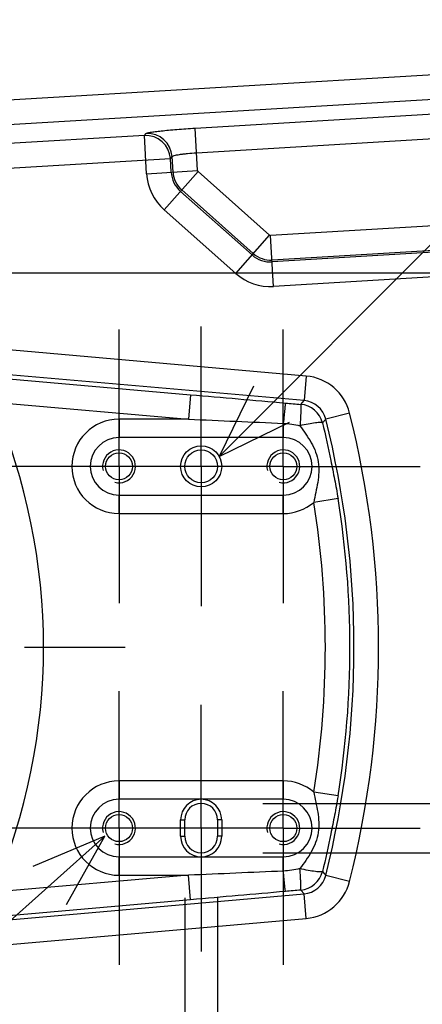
# Model space of a CAD drawing. Extents: x 0 to 594, y 0 to 420.
# Tile 50 of 104: x 172 to 181, y 350 to 374. Entities that reach past the tile are written whole.
import ezdxf

# ---------------------------------------------------------------- set-up
doc = ezdxf.new("R2010")
doc.units = 0
doc.header["$LTSCALE"] = 32.67
doc.linetypes.add('CENTER', pattern=[0.6, 0.375, -0.075, 0.075, -0.075])
doc.layers.get('0').update_dxf_attribs({"linetype": 'CONTINUOUS'})
for name, color, linetype in [('AXIS', 7, 'CONTINUOUS'), ('CHAMFER', 7, 'CONTINUOUS'), ('DRA_ITEM', 7, 'CONTINUOUS'), ('DRIV_DIM', 7, 'CONTINUOUS'), ('PARAM_DIM', 7, 'CONTINUOUS'), ('ROUND', 7, 'CONTINUOUS')]:
    doc.layers.add(name, color=color, linetype=linetype)
doc.styles.get("Standard").update_dxf_attribs({"font": 'txt', "width": 0.8})
doc.dimstyles.new('DIMSTYLE_10', dxfattribs={"dimtxt": 3.8, "dimasz": 1.8, "dimexe": 2, "dimexo": 1.5, "dimgap": 0.95, "dimtad": 1, "dimdec": 3, "dimlfac": 5, "dimtxsty": 'STANDARD', "dimblk": 'OPEN', "dimblk1": 'OPEN', "dimblk2": 'OPEN', "dimcen": 0.09, "dimazin": 2, "dimtol": 1, "dimtp": 0.012, "dimtfac": 0.6, "dimtdec": 3, "dimtofl": 0, "dimtmove": 0, "dimatfit": 3, "dimtolj": 1})
doc.dimstyles.new('DIMSTYLE_12', dxfattribs={"dimtxt": 3.8, "dimasz": 1.8, "dimexe": 2, "dimexo": 1.5, "dimgap": 0.95, "dimtad": 1, "dimdec": 3, "dimlfac": 5, "dimtxsty": 'STANDARD', "dimblk": 'OPEN', "dimblk1": 'OPEN', "dimblk2": 'OPEN', "dimcen": 0.09, "dimazin": 2, "dimtp": 0.1, "dimtm": 0.1, "dimtfac": 1, "dimtdec": 3, "dimtofl": 0, "dimtmove": 0, "dimatfit": 3, "dimtolj": 1})
doc.dimstyles.new('DIMSTYLE_5', dxfattribs={"dimtxt": 3.8, "dimasz": 1.8, "dimexe": 2, "dimexo": 1.5, "dimgap": 0.95, "dimtad": 1, "dimdec": 3, "dimlfac": 5, "dimtxsty": 'STANDARD', "dimblk": 'OPEN', "dimblk1": 'OPEN', "dimblk2": 'OPEN', "dimcen": 0.09, "dimazin": 2, "dimtp": 0.001, "dimtm": 0.001, "dimtfac": 1, "dimtdec": 3, "dimtofl": 0, "dimtmove": 0, "dimatfit": 3, "dimtolj": 1})
doc.dimstyles.new('DIMSTYLE_6', dxfattribs={"dimtxt": 3.8, "dimasz": 1.8, "dimexe": 2, "dimexo": 1.5, "dimgap": 0.95, "dimtad": 1, "dimdec": 3, "dimlfac": 5, "dimtxsty": 'STANDARD', "dimblk": 'OPEN', "dimblk1": 'OPEN', "dimblk2": 'OPEN', "dimcen": 0.09, "dimazin": 2, "dimtol": 1, "dimtp": 0.02, "dimtm": 0.02, "dimtfac": 1, "dimtdec": 3, "dimtofl": 0, "dimtmove": 0, "dimatfit": 3, "dimtolj": 1})

# ---------------------------------------------------------------- blocks, each defined once
blk = doc.blocks.new('_OPEN')
at = {"color": 0, "linetype": 'BYBLOCK'}
for p, q in [((0, 0), (-1, 0.342)), ((-1, -0.342), (0, 0)), ((-1, 0), (0, 0))]:
    blk.add_line(p, q, dxfattribs=at)
blk = doc.blocks.new('*D28')
at = {"layer": 'DRIV_DIM', "color": 2, "linetype": 'CONTINUOUS'}
for p, q in [((188.24, 367.766), (105.709, 367.766)), ((107.709, 367.766), (107.709, 358.666)), ((107.709, 349.566), (107.709, 358.666)), ((188.24, 349.566), (105.709, 349.566))]:
    blk.add_line(p, q, dxfattribs=at)
at = {"layer": 'DRIV_DIM', "color": 2, "linetype": 'CONTINUOUS', "xscale": 1.8, "yscale": 1.8, "zscale": 1.8}
for p, rotation in [((107.709, 367.766), 90), ((107.709, 349.566), 270)]:
    blk.add_blockref('_OPEN', p, dxfattribs=dict(at, rotation=rotation))
blk = doc.blocks.new('*D30')
at = {"layer": 'DRIV_DIM', "color": 2, "linetype": 'CONTINUOUS'}
for p, q in [((157.07, 378.378), (157.07, 400.982)), ((193.07, 372.596), (193.07, 400.982)), ((157.07, 398.982), (175.07, 398.982)), ((193.07, 398.982), (175.07, 398.982))]:
    blk.add_line(p, q, dxfattribs=at)
at = {"layer": 'DRIV_DIM', "color": 2, "linetype": 'CONTINUOUS', "xscale": 1.8, "yscale": 1.8, "zscale": 1.8, "rotation": 180}
blk.add_blockref('_OPEN', (157.07, 398.982), dxfattribs=at)
at = {"layer": 'DRIV_DIM', "color": 2, "linetype": 'CONTINUOUS', "xscale": 1.8, "yscale": 1.8, "zscale": 1.8}
blk.add_blockref('_OPEN', (193.07, 398.982), dxfattribs=at)
blk = doc.blocks.new('*D35')
at = {"layer": 'DRIV_DIM', "color": 2, "linetype": 'CONTINUOUS'}
for p, q in [((174.07, 349.436), (174.07, 322.297)), ((157.07, 338.954), (157.07, 322.297)), ((157.07, 324.297), (165.57, 324.297)), ((174.07, 324.297), (165.57, 324.297))]:
    blk.add_line(p, q, dxfattribs=at)
at = {"layer": 'DRIV_DIM', "color": 2, "linetype": 'CONTINUOUS', "xscale": 1.8, "yscale": 1.8, "zscale": 1.8, "rotation": 180}
blk.add_blockref('_OPEN', (157.07, 324.297), dxfattribs=at)
at = {"layer": 'DRIV_DIM', "color": 2, "linetype": 'CONTINUOUS', "xscale": 1.8, "yscale": 1.8, "zscale": 1.8}
blk.add_blockref('_OPEN', (174.07, 324.297), dxfattribs=at)
blk = doc.blocks.new('*D36')
at = {"layer": 'DRIV_DIM', "color": 2, "linetype": 'CONTINUOUS'}
for p, q in [((174.07, 349.436), (174.07, 322.297)), ((178.07, 349.436), (178.07, 322.297)), ((174.07, 324.297), (170.07, 324.297)), ((170.07, 324.297), (176.07, 324.297)), ((186.573, 324.297), (176.07, 324.297)), ((178.07, 324.297), (186.573, 324.297))]:
    blk.add_line(p, q, dxfattribs=at)
at = {"layer": 'DRIV_DIM', "color": 2, "linetype": 'CONTINUOUS', "xscale": 1.8, "yscale": 1.8, "zscale": 1.8}
blk.add_blockref('_OPEN', (174.07, 324.297), dxfattribs=at)
at = {"layer": 'DRIV_DIM', "color": 2, "linetype": 'CONTINUOUS', "xscale": 1.8, "yscale": 1.8, "zscale": 1.8, "rotation": 180}
blk.add_blockref('_OPEN', (178.07, 324.297), dxfattribs=at)
blk = doc.blocks.new('*D37')
at = {"layer": 'DRIV_DIM', "color": 2, "linetype": 'CONTINUOUS'}
for p, q in [((176.07, 349.766), (176.07, 315.972)), ((157.07, 338.954), (157.07, 315.972)), ((157.07, 317.972), (129.911, 317.972)), ((129.911, 317.972), (166.57, 317.972)), ((180.07, 317.972), (166.57, 317.972)), ((176.07, 317.972), (180.07, 317.972))]:
    blk.add_line(p, q, dxfattribs=at)
at = {"layer": 'DRIV_DIM', "color": 2, "linetype": 'CONTINUOUS', "xscale": 1.8, "yscale": 1.8, "zscale": 1.8}
blk.add_blockref('_OPEN', (157.07, 317.972), dxfattribs=at)
at = {"layer": 'DRIV_DIM', "color": 2, "linetype": 'CONTINUOUS', "xscale": 1.8, "yscale": 1.8, "zscale": 1.8, "rotation": 180}
blk.add_blockref('_OPEN', (176.07, 317.972), dxfattribs=at)
blk = doc.blocks.new('*D41')
at = {"layer": 'PARAM_DIM', "color": 2, "linetype": 'CONTINUOUS'}
for p, q in [((188.479, 354.866), (188.479, 360.016)), ((188.479, 360.016), (188.479, 354.266)), ((177.57, 354.866), (190.479, 354.866)), ((188.479, 349.666), (188.479, 354.266)), ((177.57, 353.666), (190.479, 353.666)), ((188.479, 353.666), (188.479, 349.666))]:
    blk.add_line(p, q, dxfattribs=at)
at = {"layer": 'PARAM_DIM', "color": 2, "linetype": 'CONTINUOUS', "xscale": 1.8, "yscale": 1.8, "zscale": 1.8}
for p, rotation in [((188.479, 354.866), 270), ((188.479, 353.666), 90)]:
    blk.add_blockref('_OPEN', p, dxfattribs=dict(at, rotation=rotation))
blk = doc.blocks.new('*D42')
at = {"layer": 'PARAM_DIM', "color": 2, "linetype": 'CONTINUOUS'}
for p, q in [((175.67, 352.566), (175.67, 330.198)), ((176.47, 352.566), (176.47, 330.198)), ((175.67, 332.198), (171.67, 332.198)), ((171.67, 332.198), (176.07, 332.198)), ((218.227, 332.198), (176.07, 332.198)), ((176.47, 332.198), (218.227, 332.198))]:
    blk.add_line(p, q, dxfattribs=at)
at = {"layer": 'PARAM_DIM', "color": 2, "linetype": 'CONTINUOUS', "xscale": 1.8, "yscale": 1.8, "zscale": 1.8}
blk.add_blockref('_OPEN', (175.67, 332.198), dxfattribs=at)
at = {"layer": 'PARAM_DIM', "color": 2, "linetype": 'CONTINUOUS', "xscale": 1.8, "yscale": 1.8, "zscale": 1.8, "rotation": 180}
blk.add_blockref('_OPEN', (176.47, 332.198), dxfattribs=at)

msp = doc.modelspace()

# ---------------------------------------------------------------- linework, layer by layer
at = {"color": 2, "linetype": 'CONTINUOUS'}
for centre in [(174.07036, 363.06605), (178.07036, 363.06605), (174.07036, 354.26605), (178.07036, 354.26605)]:
    msp.add_arc(centre, 0.4, 255, 195, dxfattribs=at)
at = {"layer": 'AXIS', "color": 7, "linetype": 'CENTER'}
for p, q in [((174.07036, 363.06605), (174.07036, 366.39605)), ((176.07036, 363.06605), (176.07036, 366.46605)), ((178.07036, 363.06605), (178.07036, 366.39605)), ((172.67036, 363.06605), (170.74036, 363.06605)), ((174.74036, 363.06605), (172.67036, 363.06605)), ((174.07036, 363.06605), (174.07036, 359.73605)), ((178.07036, 363.06605), (174.74036, 363.06605)), ((176.07036, 363.06605), (176.07036, 359.66605)), ((178.07036, 363.06605), (178.07036, 359.73605)), ((178.07036, 363.06605), (179.47036, 363.06605)), ((179.47036, 363.06605), (181.40036, 363.06605)), ((157.07036, 358.66605), (175.2827, 358.66605)), ((174.07036, 354.26605), (174.07036, 357.59605)), ((178.07036, 354.26605), (178.07036, 357.59605)), ((176.07036, 354.26605), (176.07036, 357.26607)), ((173.07034, 354.26605), (170.74036, 354.26605)), ((174.74036, 354.26605), (173.07034, 354.26605)), ((174.07036, 354.26605), (174.07036, 350.93605)), ((178.07036, 354.26605), (174.74036, 354.26605)), ((176.07036, 354.26605), (176.07036, 351.26603)), ((178.07036, 354.26605), (178.07036, 350.93605)), ((178.07036, 354.26605), (179.07038, 354.26605)), ((179.07038, 354.26605), (181.40036, 354.26605))]:
    msp.add_line(p, q, dxfattribs=at)
at = {"layer": 'AXIS', "color": 7, "linetype": 'CONTINUOUS'}
for centre in [(174.07036, 363.06605), (178.07036, 363.06605), (174.07036, 354.26605), (178.07036, 354.26605)]:
    msp.add_circle(centre, 0.33, dxfattribs=at)
at = {"layer": 'CHAMFER', "color": 7, "linetype": 'CONTINUOUS'}
for p, q in [((178.07036, 354.96605), (174.07036, 354.96605)), ((175.57036, 354.06605), (175.57036, 354.46605)), ((175.67036, 354.06605), (175.67036, 354.46605)), ((176.47036, 354.46605), (176.47036, 354.06605)), ((176.57036, 354.46605), (176.57036, 354.06605)), ((174.07036, 353.56605), (178.07036, 353.56605))]:
    msp.add_line(p, q, dxfattribs=at)
at = {"layer": 'CHAMFER', "color": 9, "linetype": 'CONTINUOUS'}
for p, q in [((175.57036, 354.46605), (175.67036, 354.46605)), ((176.57036, 354.46605), (176.47036, 354.46605)), ((175.57036, 354.06605), (175.67036, 354.06605)), ((176.57036, 354.06605), (176.47036, 354.06605))]:
    msp.add_line(p, q, dxfattribs=at)
at = {"layer": 'CHAMFER', "color": 7, "linetype": 'CONTINUOUS'}
for radius in [0.5, 0.4]:
    msp.add_circle((176.07036, 363.06605), radius, dxfattribs=at)
for centre, radius, start, end in [((176.07036, 354.46605), 0.5, 0, 180), ((176.07036, 354.46605), 0.4, 0, 180), ((176.07036, 354.06605), 0.5, 180, 360), ((176.07036, 354.06605), 0.4, 180, 360)]:
    msp.add_arc(centre, radius, start, end, dxfattribs=at)
at = {"layer": 'DRA_ITEM', "color": 2, "linetype": 'CONTINUOUS'}
for p, q in [((176.5101, 363.30401), (211.67635, 398.5548)), ((173.72394, 354.06605), (145.32422, 328.74937))]:
    msp.add_line(p, q, dxfattribs=at)
for points in [[(177.34552, 365.01313), (176.5101, 363.30401), (178.2172, 364.14353)], [(172.78997, 352.40873), (173.72394, 354.06605), (171.97065, 353.32783)]]:
    msp.add_lwpolyline(points, dxfattribs=at)
at = {"layer": 'ROUND', "color": 9, "linetype": 'CONTINUOUS'}
for p, q in [((156.33035, 371.08762), (204.07316, 373.93188)), ((156.36598, 370.48951), (204.10879, 373.33376)), ((175.92211, 371.29425), (197.74466, 372.59432)), ((175.95774, 370.69613), (197.7803, 371.9962)), ((175.98374, 370.25985), (175.92211, 371.29425)), ((174.68697, 371.11567), (156.3936, 370.02585)), ((174.68697, 371.11567), (174.72942, 371.16349)), ((174.74236, 370.1859), (174.68697, 371.11567)), ((175.32072, 370.55318), (175.36317, 370.60101)), ((175.38562, 370.22422), (175.36317, 370.60101)), ((161.50454, 369.73009), (175.32072, 370.55318)), ((175.34048, 370.22153), (175.32072, 370.55318)), ((174.74236, 370.1859), (175.98374, 370.25985)), ((175.16849, 369.3087), (175.99398, 370.23877)), ((177.73762, 368.6912), (175.99398, 370.23877)), ((177.30987, 368.20925), (175.56622, 369.75683)), ((177.33989, 368.24307), (175.59624, 369.79064)), ((196.22997, 369.78389), (177.75977, 368.68353)), ((176.91213, 367.76112), (175.16849, 369.3087)), ((196.2656, 369.18577), (177.7954, 368.08542)), ((176.91213, 367.76112), (177.73762, 368.6912)), ((177.83372, 367.44216), (177.75977, 368.68353)), ((191.89934, 368.88035), (177.79809, 368.04028)), ((191.93497, 368.28224), (177.83372, 367.44216)), ((178.62582, 365.26352), (167.47606, 366.239)), ((178.5736, 364.66662), (167.42491, 365.642)), ((171.0632, 365.2257), (175.81283, 364.81016)), ((178.62582, 365.26352), (178.5736, 364.66662)), ((175.81283, 364.81016), (175.76061, 364.21326)), ((171.01098, 364.6288), (175.76061, 364.21326)), ((178.49532, 364.57489), (178.5736, 364.66662)), ((179.68343, 364.36245), (179.1024, 364.21609)), ((174.07036, 364.21326), (174.07036, 363.76605)), ((175.76061, 364.21326), (174.07036, 364.21326)), ((178.07036, 364.11177), (178.07036, 363.76605)), ((179.02459, 364.12252), (179.1024, 364.21609)), ((174.07036, 361.91883), (174.07036, 362.36605)), ((178.07036, 361.91883), (178.07036, 362.36605)), ((179.40171, 362.28517), (178.81025, 362.18932)), ((174.07036, 361.91883), (178.07036, 361.91883)), ((174.07036, 355.41326), (174.07036, 354.96605)), ((178.07036, 355.41326), (174.07036, 355.41326)), ((178.07036, 355.41326), (178.07036, 354.96605)), ((179.40171, 355.04692), (178.81025, 355.14278)), ((174.07036, 353.11883), (174.07036, 353.56605)), ((178.07036, 353.22033), (178.07036, 353.56605)), ((175.76061, 353.11883), (171.01098, 352.70329)), ((174.07036, 353.11883), (175.76061, 353.11883)), ((175.81283, 352.52194), (175.76061, 353.11883)), ((179.02459, 353.20958), (179.1024, 353.11601)), ((179.68343, 352.96964), (179.1024, 353.11601)), ((167.42491, 351.69009), (178.5736, 352.66547)), ((178.49532, 352.7572), (178.5736, 352.66547)), ((178.62582, 352.06857), (178.5736, 352.66547)), ((175.81283, 352.52194), (171.0632, 352.1064)), ((167.47606, 351.0931), (178.62582, 352.06857))]:
    msp.add_line(p, q, dxfattribs=at)
at = {"layer": 'ROUND', "color": 7, "linetype": 'CONTINUOUS'}
for p, q in [((178.07036, 363.76605), (174.07036, 363.76605)), ((174.07036, 362.36605), (178.07036, 362.36605))]:
    msp.add_line(p, q, dxfattribs=at)
at = {"layer": 'ROUND', "color": 9, "linetype": 'CONTINUOUS'}
for centre, radius, start, end in [((174.72077, 370.51549), 0.60113, 3.595197, 93.223477), ((174.76322, 370.56331), 0.60113, 3.595197, 93.223477), ((176.0143, 370.26168), 1.27419, 183.409337, 228.409337), ((176.0143, 370.26168), 0.67502, 183.409337, 228.409337), ((176.0143, 370.26168), 0.6298, 183.409337, 228.409337), ((176.0143, 370.26168), 0.03062, 183.409337, 228.409337), ((177.75795, 368.7141), 0.03062, 228.409337, 273.409337), ((177.75795, 368.7141), 0.67502, 228.409337, 273.409337), ((177.75795, 368.7141), 0.6298, 228.409337, 273.409337), ((177.75795, 368.7141), 1.27419, 228.409337, 273.409337), ((178.52167, 364.07006), 1.19798, 14.126624, 85.012444), ((157.07036, 358.66605), 15.1623, 336.842389, 23.157611), ((189.35905, 492.19181), 128.07849, 264.9669037, 265.1342748), ((178.44164, 363.97628), 0.60101, 14.08215, 84.87525), ((178.52312, 364.07177), 0.59699, 13.989571, 85.149498), ((157.07036, 358.66605), 23.31952, 345.860932, 14.139068), ((174.07036, 363.06605), 1.14721, 90, 270), ((157.07036, 358.66605), 22.72034, 345.860932, 14.139068), ((178.07036, 363.06605), 1.14721, 270, 310.161776), ((157.07036, 358.66605), 22.02354, 350.794415, 9.205585), ((157.07036, 358.66605), 22.62272, 350.794415, 9.205585), ((174.07036, 354.26605), 1.14721, 90, 270), ((178.07036, 354.26605), 1.14721, 49.838224, 90), ((178.44164, 353.35581), 0.60101, 275.12475, 345.91785), ((178.52312, 353.26032), 0.59699, 274.850502, 346.010431), ((178.52167, 353.26203), 1.19798, 274.987549, 345.873383), ((189.35878, 225.14348), 128.07527, 94.8657231, 95.0330984)]:
    msp.add_arc(centre, radius, start, end, dxfattribs=at)
at = {"layer": 'ROUND', "color": 7, "linetype": 'CONTINUOUS'}
for centre, start, end in [((174.07036, 363.06605), 90, 270), ((178.07036, 363.06605), 270, 90), ((174.07036, 354.26605), 90, 270), ((178.07036, 354.26605), 270, 90)]:
    msp.add_arc(centre, 0.7, start, end, dxfattribs=at)
at = {"layer": 'ROUND', "color": 9, "linetype": 'CONTINUOUS'}
for points, knots in [([(174.72942, 371.16349), (174.73225, 371.16668), (174.74358, 371.17168), (174.76507, 371.17848), (174.79735, 371.1858), (174.85976, 371.19748), (174.96125, 371.21208), (175.10803, 371.22943), (175.28424, 371.24699), (175.55875, 371.27061), (175.77405, 371.28543), (175.92211, 371.29425)], [0, 0, 0, 0, 0.01063761, 0.02957108, 0.05699272, 0.09276598, 0.18817681, 0.31258072, 0.4616043, 0.62994415, 1, 1, 1, 1]), ([(175.36317, 370.60101), (175.36584, 370.60724), (175.38539, 370.61741), (175.4211, 370.62955), (175.47775, 370.64258), (175.55062, 370.65549), (175.63863, 370.66783), (175.77575, 370.68328), (175.88358, 370.69171), (175.95774, 370.69613)], [0, 0, 0, 0, 0.03355639, 0.09800858, 0.19349051, 0.31729587, 0.46534034, 0.63250499, 1, 1, 1, 1]), ([(178.12258, 364.60717), (178.12091, 364.60286), (178.11933, 364.58798), (178.11477, 364.55835), (178.10981, 364.51281), (178.10021, 364.4254), (178.08689, 364.29008), (178.07609, 364.17485), (178.07036, 364.11177)], [0, 0, 0, 0, 0.02780527, 0.08885038, 0.1814715, 0.30305636, 0.6186169, 1, 1, 1, 1]), ([(178.49532, 364.57489), (178.49804, 364.57068), (178.49827, 364.55388), (178.50026, 364.52269), (178.49905, 364.47394), (178.49708, 364.41088), (178.49324, 364.33457), (178.48601, 364.21381), (178.47901, 364.11874), (178.47375, 364.05299)], [0, 0, 0, 0, 0.02874624, 0.09046221, 0.18375544, 0.30592747, 0.45334817, 0.62161286, 1, 1, 1, 1]), ([(179.02459, 364.12252), (179.02052, 364.12749), (179.00073, 364.13216), (178.96583, 364.13392), (178.91281, 364.13116), (178.81469, 364.12044), (178.66597, 364.09535), (178.54114, 364.0687), (178.47375, 364.05299)], [0, 0, 0, 0, 0.03445003, 0.09868074, 0.19322148, 0.31572762, 0.62910617, 1, 1, 1, 1]), ([(179.02459, 364.12252), (179.09829, 363.81867), (179.19209, 363.35992), (179.32111, 362.7481), (179.37656, 362.44034), (179.40171, 362.28517)], [0, 0, 0, 0, 0.50002274, 0.74860225, 1, 1, 1, 1]), ([(178.47375, 364.05299), (178.56904, 363.91762), (178.72103, 363.71933), (178.86351, 363.41781), (178.92599, 363.17476), (178.93948, 362.92445), (178.91081, 362.6766), (178.85873, 362.43341), (178.82468, 362.27111), (178.81025, 362.18932)], [0, 0, 0, 0, 0.24948775, 0.37461033, 0.49995082, 0.62521546, 0.75013578, 0.87481847, 1, 1, 1, 1]), ([(178.81025, 355.14278), (178.82468, 355.06098), (178.85872, 354.89869), (178.91082, 354.6555), (178.93946, 354.40766), (178.926, 354.15735), (178.86351, 353.9143), (178.72104, 353.61277), (178.56904, 353.41448), (178.47375, 353.27911)], [0, 0, 0, 0, 0.12518018, 0.24986344, 0.37477741, 0.50003316, 0.62537627, 0.75050954, 1, 1, 1, 1]), ([(179.40171, 355.04692), (179.37656, 354.89175), (179.32111, 354.584), (179.19209, 353.97218), (179.09829, 353.51343), (179.02459, 353.20958)], [0, 0, 0, 0, 0.2513944, 0.49997185, 1, 1, 1, 1]), ([(178.12258, 352.72492), (178.12091, 352.72923), (178.11933, 352.74411), (178.11477, 352.77375), (178.10981, 352.81928), (178.10021, 352.90669), (178.08689, 353.04201), (178.07609, 353.15725), (178.07036, 353.22033)], [0, 0, 0, 0, 0.02780531, 0.08885043, 0.18147156, 0.30305641, 0.61861693, 1, 1, 1, 1]), ([(178.49532, 352.7572), (178.49804, 352.76141), (178.49827, 352.77822), (178.50026, 352.80941), (178.49905, 352.85815), (178.49708, 352.92122), (178.49324, 352.99752), (178.48601, 353.11828), (178.47901, 353.21335), (178.47375, 353.27911)], [0, 0, 0, 0, 0.02874616, 0.09046208, 0.18375527, 0.3059273, 0.453348, 0.62161272, 1, 1, 1, 1]), ([(179.02459, 353.20958), (179.02052, 353.2046), (179.00073, 353.19994), (178.96583, 353.19818), (178.91281, 353.20094), (178.81469, 353.21165), (178.66597, 353.23675), (178.54114, 353.26339), (178.47375, 353.27911)], [0, 0, 0, 0, 0.03444988, 0.09868056, 0.19322133, 0.31572751, 0.62910613, 1, 1, 1, 1])]:
    msp.add_open_spline(points, degree=3, knots=knots, dxfattribs=at)
for points in [[(175.81283, 364.81016), (176.58277, 364.7428), (177.35269, 364.67514), (178.12258, 364.60717)], [(175.76061, 364.21326), (176.53053, 364.17958), (177.30045, 364.14575), (178.07036, 364.11177)], [(178.07036, 364.11177), (178.20613, 364.10636), (178.34191, 364.0859), (178.47375, 364.05299)], [(178.07036, 353.22033), (177.30045, 353.18634), (176.53053, 353.15251), (175.76061, 353.11883)], [(178.47375, 353.27911), (178.34191, 353.24619), (178.20613, 353.22573), (178.07036, 353.22033)], [(178.12258, 352.72492), (177.35269, 352.65695), (176.58277, 352.5893), (175.81283, 352.52194)]]:
    msp.add_open_spline(points, degree=3, dxfattribs=at)

# ---------------------------------------------------------------- dimensions: what is measured, and where the dimension line sits
at = {"layer": 'DRIV_DIM', "color": 2, "linetype": 'CONTINUOUS'}
for base, p1, p2, dimstyle, picture, middle in [((193.07036, 398.98171), (157.07036, 376.87839), (193.07036, 371.09605), 'DIMSTYLE_5', '*D30', (170.51036, 398.98171)), ((176.07036, 317.97178), (157.07036, 340.4537), (176.07036, 351.26603), 'DIMSTYLE_6', '*D37', (129.91067, 317.97178)), ((174.07036, 324.29662), (157.07036, 340.4537), (174.07036, 350.93605), 'DIMSTYLE_5', '*D35', (162.53036, 324.29662)), ((178.07036, 324.29662), (174.07036, 350.93605), (178.07036, 350.93605), 'DIMSTYLE_5', '*D36', (180.49278, 324.29662))]:
    dim = msp.add_linear_dim(base=base, p1=p1, p2=p2, dimstyle=dimstyle, dxfattribs=at)
    dim.commit()
    dim.dimension.update_dxf_attribs({"geometry": picture, "text_midpoint": middle, "dimtype": 160})
dim = msp.add_linear_dim(base=(107.70862, 349.56605), p1=(189.74036, 367.76605), p2=(189.74036, 349.56605), angle=270, dimstyle='DIMSTYLE_5', dxfattribs=at)
dim.commit()
dim.dimension.update_dxf_attribs({"geometry": '*D28', "text_midpoint": (107.70862, 355.62605), "dimtype": 160})
at = {"layer": 'PARAM_DIM', "color": 2, "linetype": 'CONTINUOUS'}
dim = msp.add_linear_dim(base=(188.47886, 353.66605), p1=(176.07036, 354.86605), p2=(176.07036, 353.66605), angle=270, dimstyle='DIMSTYLE_12', dxfattribs=at)
dim.commit()
dim.dimension.update_dxf_attribs({"geometry": '*D41', "text_midpoint": (188.47886, 356.9756), "dimtype": 160})
dim = msp.add_linear_dim(base=(175.67036, 332.19848), p1=(176.47036, 354.06605), p2=(175.67036, 354.06605), angle=180, dimstyle='DIMSTYLE_10', override={"dimpost": '<>H7'}, dxfattribs=at)
dim.commit()
dim.dimension.update_dxf_attribs({"geometry": '*D42', "text_midpoint": (184.78664, 332.19848), "dimtype": 160})

doc.saveas('drawing.dxf')
